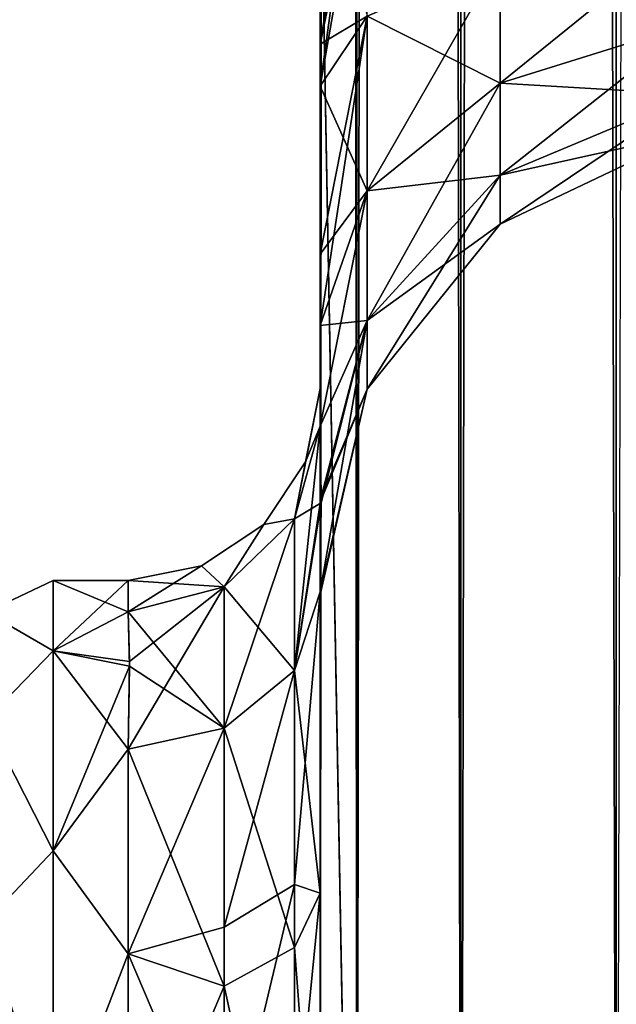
# Model space of a CAD drawing. Extents: x -23 to 470, y -2000 to 0.
# Tile 78 of 198: x 417 to 432, y -1959 to -1933. Entities that reach past the tile are written whole.
import ezdxf

# ---------------------------------------------------------------- set-up
doc = ezdxf.new("R2010")
doc.units = 0
doc.header["$LTSCALE"] = 64.718028
for name, color, linetype in [('694', 7, 'CONTINUOUS'), ('700', 7, 'CONTINUOUS'), ('701', 7, 'CONTINUOUS'), ('702', 7, 'CONTINUOUS'), ('731', 7, 'CONTINUOUS'), ('732', 7, 'CONTINUOUS'), ('733', 7, 'CONTINUOUS'), ('735', 7, 'CONTINUOUS'), ('736', 7, 'CONTINUOUS'), ('737', 7, 'CONTINUOUS'), ('738', 7, 'CONTINUOUS'), ('744', 7, 'CONTINUOUS')]:
    doc.layers.add(name, color=color, linetype=linetype)

msp = doc.modelspace()

# ---------------------------------------------------------------- linework, layer by layer
at = {"layer": '694', "linetype": 'CONTINUOUS'}
for points in [[(424.45, -1934.041, -0.865), (424.45, -1942.999, 0), (424.45, -1928.15), (424.45, -1934.041, -0.865)], [(424.45, -1928.15), (424.45, -1942.999, 0), (424.45, -1934.042, 0.865), (424.45, -1928.15)], [(424.45, -1982.865, -40.431), (424.45, -1983.734, -40), (424.45, -1928.15, -41), (424.45, -1982.865, -40.431)], [(424.45, -1928.15, -41), (424.45, -1983.734, -40), (424.45, -1935.136, -39.769), (424.45, -1928.15, -41)], [(424.45, -1980, -41), (424.45, -1982.865, -40.431), (424.45, -1928.15, -41), (424.45, -1980, -41)], [(424.45, -1928.15, 41), (424.45, -1935.136, 39.769), (424.45, -1980, 41), (424.45, -1928.15, 41)], [(424.45, -1939.507, -3.433), (424.45, -1942.999, 0), (424.45, -1934.041, -0.865), (424.45, -1939.507, -3.433)], [(424.45, -1934.042, 0.865), (424.45, -1942.999, 0), (424.45, -1939.507, 3.433), (424.45, -1934.042, 0.865)], [(424.45, -1986.5, -37.234), (424.45, -1986.933, -36.36), (424.45, -1935.136, -39.769), (424.45, -1986.5, -37.234)], [(424.45, -1935.136, -39.769), (424.45, -1986.933, -36.36), (424.45, -1941.364, -36.169), (424.45, -1935.136, -39.769)], [(424.45, -1985.305, -38.801), (424.45, -1986.5, -37.234), (424.45, -1935.136, -39.769), (424.45, -1985.305, -38.801)], [(424.45, -1983.734, -40), (424.45, -1985.305, -38.801), (424.45, -1935.136, -39.769), (424.45, -1983.734, -40)], [(424.45, -1935.136, 39.769), (424.45, -1941.364, 36.169), (424.45, -1985.305, 38.801), (424.45, -1935.136, 39.769)], [(424.45, -1980, 41), (424.45, -1935.136, 39.769), (424.45, -1982.865, 40.431), (424.45, -1980, 41)], [(424.45, -1982.865, 40.431), (424.45, -1935.136, 39.769), (424.45, -1983.734, 40), (424.45, -1982.865, 40.431)], [(424.45, -1983.734, 40), (424.45, -1935.136, 39.769), (424.45, -1985.305, 38.801), (424.45, -1983.734, 40)], [(424.45, -1942.999, 0), (424.45, -1943.98, 7.474), (424.45, -1939.507, 3.433), (424.45, -1942.999, 0)], [(424.45, -1943.98, -7.474), (424.45, -1942.999, 0), (424.45, -1939.507, -3.433), (424.45, -1943.98, -7.474)], [(424.45, -1986.933, -36.36), (424.45, -1987.5, -33.5), (424.45, -1941.364, -36.169), (424.45, -1986.933, -36.36)], [(424.45, -1941.364, -36.169), (424.45, -1987.5, -33.5), (424.45, -1945.96, -30.644), (424.45, -1941.364, -36.169)], [(424.45, -1941.364, 36.169), (424.45, -1945.96, 30.645), (424.45, -1987.5, 33.5), (424.45, -1941.364, 36.169)], [(424.45, -1985.305, 38.801), (424.45, -1941.364, 36.169), (424.45, -1986.5, 37.234), (424.45, -1985.305, 38.801)], [(424.45, -1986.5, 37.234), (424.45, -1941.364, 36.169), (424.45, -1986.933, 36.36), (424.45, -1986.5, 37.234)], [(424.45, -1986.933, 36.36), (424.45, -1941.364, 36.169), (424.45, -1987.5, 33.5), (424.45, -1986.933, 36.36)], [(424.45, -1945.96, -30.644), (424.45, -1987.5, -33.5), (424.45, -1977.313, -28.505), (424.45, -1945.96, -30.644)], [(424.45, -1948.369, -23.876), (424.45, -1945.96, -30.644), (424.45, -1956.131, -24.267), (424.45, -1948.369, -23.876)], [(424.45, -1956.131, -24.267), (424.45, -1945.96, -30.644), (424.45, -1966.313, -28.431), (424.45, -1956.131, -24.267)], [(424.45, -1966.313, -28.431), (424.45, -1945.96, -30.644), (424.45, -1977.313, -28.505), (424.45, -1966.313, -28.431)], [(424.45, -1945.96, 30.645), (424.45, -1948.369, 23.876), (424.45, -1966.313, 28.431), (424.45, -1945.96, 30.645)], [(424.45, -1987.5, 33.5), (424.45, -1945.96, 30.645), (424.45, -1977.313, 28.505), (424.45, -1987.5, 33.5)], [(424.45, -1977.313, 28.505), (424.45, -1945.96, 30.645), (424.45, -1966.313, 28.431), (424.45, -1977.313, 28.505)], [(424.45, -1948.296, -16.707), (424.45, -1948.369, -23.876), (424.45, -1956.131, -24.267), (424.45, -1948.296, -16.707)], [(424.45, -1948.369, 23.876), (424.45, -1948.296, 16.707), (424.45, -1956.132, 24.267), (424.45, -1948.369, 23.876)], [(424.45, -1966.313, 28.431), (424.45, -1948.369, 23.876), (424.45, -1956.132, 24.267), (424.45, -1966.313, 28.431)]]:
    msp.add_3dface(points, dxfattribs=at)
at = {"layer": '700', "linetype": 'CONTINUOUS'}
for points in [[(417.5, -1948, 0), (417.5, -1949.827, 9.184), (419.45, -1948, 0), (417.5, -1948, 0)], [(419.45, -1948, 0), (417.5, -1949.827, 9.184), (419.45, -1948.811, 6.186), (419.45, -1948, 0)], [(417.5, -1949.827, -9.184), (417.5, -1948, 0), (419.45, -1948.811, -6.186), (417.5, -1949.827, -9.184)], [(419.45, -1948.811, -6.186), (417.5, -1948, 0), (419.45, -1948, 0), (419.45, -1948.811, -6.186)], [(419.45, -1948.811, 6.186), (417.5, -1949.827, 9.184), (419.484, -1950.228, 10.099), (419.45, -1948.811, 6.186)], [(419.483, -1950.103, -9.825), (417.5, -1949.827, -9.184), (419.45, -1948.811, -6.186), (419.483, -1950.103, -9.825)], [(417.5, -1949.827, 9.184), (417.5, -1955.029, 16.971), (419.484, -1950.228, 10.099), (417.5, -1949.827, 9.184)], [(417.5, -1955.029, -16.971), (417.5, -1949.827, -9.184), (419.45, -1952.383, -13.826), (417.5, -1955.029, -16.971)], [(419.45, -1952.383, -13.826), (417.5, -1949.827, -9.184), (419.483, -1950.103, -9.825), (419.45, -1952.383, -13.826)], [(419.484, -1950.228, 10.099), (417.5, -1955.029, 16.971), (419.45, -1952.383, 13.826), (419.484, -1950.228, 10.099)], [(419.45, -1952.383, 13.826), (417.5, -1955.029, 16.971), (419.45, -1957.708, 19.28), (419.45, -1952.383, 13.826)], [(419.45, -1957.708, -19.28), (417.5, -1955.029, -16.971), (419.45, -1952.383, -13.826), (419.45, -1957.708, -19.28)], [(417.5, -1955.029, 16.971), (417.5, -1962.816, 22.173), (419.45, -1957.708, 19.28), (417.5, -1955.029, 16.971)], [(417.5, -1962.816, -22.173), (417.5, -1955.029, -16.971), (419.45, -1957.708, -19.28), (417.5, -1962.816, -22.173)], [(419.45, -1957.708, 19.28), (417.5, -1962.816, 22.173), (419.45, -1964.474, 22.79), (419.45, -1957.708, 19.28)], [(419.45, -1964.474, -22.79), (417.5, -1962.816, -22.173), (419.45, -1957.708, -19.28), (419.45, -1964.474, -22.79)]]:
    msp.add_3dface(points, dxfattribs=at)
at = {"layer": '701', "linetype": 'CONTINUOUS'}
for points in [[(424.45, -20, 41), (424.45, -71.85, 41), (425.402, -1980, 45.784), (424.45, -20, 41)], [(424.45, -20, 41), (425.402, -1980, 45.784), (425.402, -20, 45.784), (424.45, -20, 41)], [(425.402, -1980, 45.784), (428.111, -1980, 49.839), (425.402, -20, 45.784), (425.402, -1980, 45.784)], [(425.402, -20, 45.784), (428.111, -1980, 49.839), (428.111, -20, 49.839), (425.402, -20, 45.784)], [(428.111, -1980, 49.839), (432.16, -1980, 52.546), (428.111, -20, 49.839), (428.111, -1980, 49.839)], [(428.111, -20, 49.839), (432.16, -1980, 52.546), (432.16, -20, 52.546), (428.111, -20, 49.839)], [(432.16, -1980, 52.546), (437.05, -1980, 53.5), (432.16, -20, 52.546), (432.16, -1980, 52.546)], [(424.45, -71.85, 41), (424.45, -1928.15, 41), (425.402, -1980, 45.784), (424.45, -71.85, 41)], [(424.45, -1928.15, 41), (424.45, -1980, 41), (425.402, -1980, 45.784), (424.45, -1928.15, 41)]]:
    msp.add_3dface(points, dxfattribs=at)
at = {"layer": '702', "linetype": 'CONTINUOUS'}
for points in [[(424.45, -1980, -41), (424.45, -1928.15, -41), (425.402, -20, -45.784), (424.45, -1980, -41)], [(425.402, -1980, -45.784), (424.45, -1980, -41), (425.402, -20, -45.784), (425.402, -1980, -45.784)], [(428.111, -1980, -49.839), (425.402, -1980, -45.784), (428.111, -20, -49.839), (428.111, -1980, -49.839)], [(428.111, -20, -49.839), (425.402, -1980, -45.784), (425.402, -20, -45.784), (428.111, -20, -49.839)], [(432.16, -1980, -52.546), (428.111, -1980, -49.839), (432.16, -20, -52.546), (432.16, -1980, -52.546)], [(432.16, -20, -52.546), (428.111, -1980, -49.839), (428.111, -20, -49.839), (432.16, -20, -52.546)], [(437.05, -20, -53.5), (432.16, -1980, -52.546), (432.16, -20, -52.546), (437.05, -20, -53.5)]]:
    msp.add_3dface(points, dxfattribs=at)
at = {"layer": '731', "linetype": 'CONTINUOUS'}
for points in [[(424.45, -1928.15), (424.45, -1934.042, 0.865), (425.402, -1928.15, 4.784), (424.45, -1928.15)], [(424.45, -1934.042, 0.865), (425.676, -1928.15, 5.398), (425.402, -1928.15, 4.784), (424.45, -1934.042, 0.865)], [(425.676, -1928.15, 5.398), (424.45, -1934.042, 0.865), (425.676, -1933.315, 6.309), (425.676, -1928.15, 5.398)], [(424.45, -1935.136, 39.769), (424.45, -1928.15, 41), (425.676, -1933.315, 34.691), (424.45, -1935.136, 39.769)], [(429.139, -1931.824, 10.407), (429.139, -1935.054, 12.272), (434.152, -1930.995, 12.684), (429.139, -1931.824, 10.407)], [(434.152, -1930.995, 12.684), (429.139, -1935.054, 12.272), (434.152, -1933.496, 14.129), (434.152, -1930.995, 12.684)], [(434.152, -1933.496, 26.871), (429.139, -1931.824, 30.593), (434.152, -1930.995, 28.316), (434.152, -1933.496, 26.871)], [(425.676, -1933.315, 6.309), (425.676, -1937.857, 8.931), (429.139, -1931.824, 10.407), (425.676, -1933.315, 6.309)], [(429.139, -1931.824, 10.407), (425.676, -1937.857, 8.931), (429.139, -1935.054, 12.272), (429.139, -1931.824, 10.407)], [(429.139, -1935.054, 28.728), (425.676, -1933.315, 34.691), (429.139, -1931.824, 30.593), (429.139, -1935.054, 28.728)], [(429.139, -1935.054, 28.728), (429.139, -1931.824, 30.593), (434.152, -1933.496, 26.871), (429.139, -1935.054, 28.728)], [(424.45, -1934.042, 0.865), (424.45, -1939.507, 3.433), (425.676, -1933.315, 6.309), (424.45, -1934.042, 0.865)], [(425.676, -1933.315, 6.309), (424.45, -1939.507, 3.433), (425.676, -1937.857, 8.931), (425.676, -1933.315, 6.309)], [(425.676, -1937.857, 32.069), (424.45, -1935.136, 39.769), (425.676, -1933.315, 34.691), (425.676, -1937.857, 32.069)], [(425.676, -1937.857, 32.069), (425.676, -1933.315, 34.691), (429.139, -1935.054, 28.728), (425.676, -1937.857, 32.069)], [(429.139, -1935.054, 12.272), (429.139, -1937.452, 15.129), (434.152, -1933.496, 14.129), (429.139, -1935.054, 12.272)], [(434.152, -1933.496, 14.129), (429.139, -1937.452, 15.129), (434.152, -1935.353, 16.341), (434.152, -1933.496, 14.129)], [(434.152, -1935.353, 24.659), (429.139, -1935.054, 28.728), (434.152, -1933.496, 26.871), (434.152, -1935.353, 24.659)], [(424.45, -1941.364, 36.169), (424.45, -1935.136, 39.769), (425.676, -1937.857, 32.069), (424.45, -1941.364, 36.169)], [(425.676, -1937.857, 8.931), (425.676, -1941.228, 12.949), (429.139, -1935.054, 12.272), (425.676, -1937.857, 8.931)], [(429.139, -1935.054, 12.272), (425.676, -1941.228, 12.949), (429.139, -1937.452, 15.129), (429.139, -1935.054, 12.272)], [(429.139, -1937.452, 25.871), (425.676, -1937.857, 32.069), (429.139, -1935.054, 28.728), (429.139, -1937.452, 25.871)], [(429.139, -1937.452, 25.871), (429.139, -1935.054, 28.728), (434.152, -1935.353, 24.659), (429.139, -1937.452, 25.871)], [(429.139, -1937.452, 15.129), (429.139, -1938.728, 18.635), (434.152, -1935.353, 16.341), (429.139, -1937.452, 15.129)], [(434.152, -1935.353, 16.341), (429.139, -1938.728, 18.635), (434.152, -1936.341, 19.056), (434.152, -1935.353, 16.341)], [(434.152, -1936.341, 21.944), (429.139, -1937.452, 25.871), (434.152, -1935.353, 24.659), (434.152, -1936.341, 21.944)], [(429.139, -1938.728, 18.635), (429.139, -1938.728, 22.365), (434.152, -1936.341, 19.056), (429.139, -1938.728, 18.635)], [(429.139, -1938.728, 22.365), (429.139, -1937.452, 25.871), (434.152, -1936.341, 21.944), (429.139, -1938.728, 22.365)], [(434.152, -1936.341, 19.056), (429.139, -1938.728, 22.365), (434.152, -1936.341, 21.944), (434.152, -1936.341, 19.056)], [(425.676, -1941.228, 12.949), (425.676, -1943.022, 17.878), (429.139, -1937.452, 15.129), (425.676, -1941.228, 12.949)], [(429.139, -1937.452, 15.129), (425.676, -1943.022, 17.878), (429.139, -1938.728, 18.635), (429.139, -1937.452, 15.129)], [(425.676, -1941.228, 28.051), (425.676, -1937.857, 32.069), (429.139, -1937.452, 25.871), (425.676, -1941.228, 28.051)], [(429.139, -1938.728, 22.365), (425.676, -1941.228, 28.051), (429.139, -1937.452, 25.871), (429.139, -1938.728, 22.365)], [(424.45, -1939.507, 3.433), (424.45, -1943.98, 7.474), (425.676, -1937.857, 8.931), (424.45, -1939.507, 3.433)], [(425.676, -1937.857, 8.931), (424.45, -1943.98, 7.474), (425.676, -1941.228, 12.949), (425.676, -1937.857, 8.931)], [(425.676, -1941.228, 28.051), (424.45, -1941.364, 36.169), (425.676, -1937.857, 32.069), (425.676, -1941.228, 28.051)], [(425.676, -1943.022, 17.878), (425.676, -1943.022, 23.122), (429.139, -1938.728, 18.635), (425.676, -1943.022, 17.878)], [(425.676, -1943.022, 23.122), (425.676, -1941.228, 28.051), (429.139, -1938.728, 22.365), (425.676, -1943.022, 23.122)], [(429.139, -1938.728, 18.635), (425.676, -1943.022, 23.122), (429.139, -1938.728, 22.365), (429.139, -1938.728, 18.635)], [(424.45, -1943.98, 7.474), (424.475, -1945.974, 12.07), (425.676, -1941.228, 12.949), (424.45, -1943.98, 7.474)], [(424.475, -1945.974, 12.07), (424.45, -1948.296, 16.707), (425.676, -1941.228, 12.949), (424.475, -1945.974, 12.07)], [(425.676, -1941.228, 12.949), (424.45, -1948.296, 16.707), (425.676, -1943.022, 17.878), (425.676, -1941.228, 12.949)], [(424.45, -1945.96, 30.645), (424.45, -1941.364, 36.169), (425.676, -1941.228, 28.051), (424.45, -1945.96, 30.645)], [(425.676, -1943.022, 23.122), (424.45, -1945.96, 30.645), (425.676, -1941.228, 28.051), (425.676, -1943.022, 23.122)], [(424.45, -1948.296, 16.707), (424.45, -1948.369, 23.876), (425.676, -1943.022, 17.878), (424.45, -1948.296, 16.707)], [(424.45, -1948.369, 23.876), (424.45, -1945.96, 30.645), (425.676, -1943.022, 23.122), (424.45, -1948.369, 23.876)], [(425.676, -1943.022, 17.878), (424.45, -1948.369, 23.876), (425.676, -1943.022, 23.122), (425.676, -1943.022, 17.878)]]:
    msp.add_3dface(points, dxfattribs=at)
at = {"layer": '732', "linetype": 'CONTINUOUS'}
for points in [[(424.45, -1934.041, -0.865), (424.45, -1928.15), (425.676, -1933.315, -6.309), (424.45, -1934.041, -0.865)], [(424.45, -1928.15, -41), (424.45, -1935.136, -39.769), (425.402, -1928.15, -36.216), (424.45, -1928.15, -41)], [(424.45, -1935.136, -39.769), (425.676, -1928.15, -35.602), (425.402, -1928.15, -36.216), (424.45, -1935.136, -39.769)], [(425.676, -1928.15, -35.602), (424.45, -1935.136, -39.769), (425.676, -1933.315, -34.691), (425.676, -1928.15, -35.602)], [(429.139, -1931.824, -30.593), (429.139, -1935.054, -28.728), (434.152, -1930.995, -28.316), (429.139, -1931.824, -30.593)], [(434.152, -1930.995, -28.316), (429.139, -1935.054, -28.728), (434.152, -1933.496, -26.871), (434.152, -1930.995, -28.316)], [(434.152, -1933.496, -14.129), (429.139, -1931.824, -10.407), (434.152, -1930.995, -12.684), (434.152, -1933.496, -14.129)], [(425.676, -1933.315, -34.691), (425.676, -1937.857, -32.069), (429.139, -1931.824, -30.593), (425.676, -1933.315, -34.691)], [(429.139, -1931.824, -30.593), (425.676, -1937.857, -32.069), (429.139, -1935.054, -28.728), (429.139, -1931.824, -30.593)], [(429.139, -1935.054, -12.272), (425.676, -1933.315, -6.309), (429.139, -1931.824, -10.407), (429.139, -1935.054, -12.272)], [(429.139, -1935.054, -12.272), (429.139, -1931.824, -10.407), (434.152, -1933.496, -14.129), (429.139, -1935.054, -12.272)], [(424.45, -1939.507, -3.433), (424.45, -1934.041, -0.865), (425.676, -1933.315, -6.309), (424.45, -1939.507, -3.433)], [(425.676, -1937.857, -8.931), (424.45, -1939.507, -3.433), (425.676, -1933.315, -6.309), (425.676, -1937.857, -8.931)], [(424.45, -1935.136, -39.769), (424.45, -1941.364, -36.169), (425.676, -1933.315, -34.691), (424.45, -1935.136, -39.769)], [(425.676, -1933.315, -34.691), (424.45, -1941.364, -36.169), (425.676, -1937.857, -32.069), (425.676, -1933.315, -34.691)], [(425.676, -1937.857, -8.931), (425.676, -1933.315, -6.309), (429.139, -1935.054, -12.272), (425.676, -1937.857, -8.931)], [(429.139, -1935.054, -28.728), (429.139, -1937.452, -25.871), (434.152, -1933.496, -26.871), (429.139, -1935.054, -28.728)], [(434.152, -1933.496, -26.871), (429.139, -1937.452, -25.871), (434.152, -1935.353, -24.659), (434.152, -1933.496, -26.871)], [(434.152, -1935.353, -16.341), (429.139, -1935.054, -12.272), (434.152, -1933.496, -14.129), (434.152, -1935.353, -16.341)], [(425.676, -1937.857, -32.069), (425.676, -1941.228, -28.051), (429.139, -1935.054, -28.728), (425.676, -1937.857, -32.069)], [(429.139, -1935.054, -28.728), (425.676, -1941.228, -28.051), (429.139, -1937.452, -25.871), (429.139, -1935.054, -28.728)], [(429.139, -1937.452, -15.129), (425.676, -1937.857, -8.931), (429.139, -1935.054, -12.272), (429.139, -1937.452, -15.129)], [(429.139, -1937.452, -15.129), (429.139, -1935.054, -12.272), (434.152, -1935.353, -16.341), (429.139, -1937.452, -15.129)], [(429.139, -1937.452, -25.871), (429.139, -1938.728, -22.365), (434.152, -1935.353, -24.659), (429.139, -1937.452, -25.871)], [(434.152, -1935.353, -24.659), (429.139, -1938.728, -22.365), (434.152, -1936.341, -21.944), (434.152, -1935.353, -24.659)], [(434.152, -1936.341, -19.056), (429.139, -1937.452, -15.129), (434.152, -1935.353, -16.341), (434.152, -1936.341, -19.056)], [(429.139, -1938.728, -22.365), (429.139, -1938.728, -18.635), (434.152, -1936.341, -21.944), (429.139, -1938.728, -22.365)], [(429.139, -1938.728, -18.635), (429.139, -1937.452, -15.129), (434.152, -1936.341, -19.056), (429.139, -1938.728, -18.635)], [(434.152, -1936.341, -21.944), (429.139, -1938.728, -18.635), (434.152, -1936.341, -19.056), (434.152, -1936.341, -21.944)], [(425.676, -1941.228, -28.051), (425.676, -1943.022, -23.122), (429.139, -1937.452, -25.871), (425.676, -1941.228, -28.051)], [(429.139, -1937.452, -25.871), (425.676, -1943.022, -23.122), (429.139, -1938.728, -22.365), (429.139, -1937.452, -25.871)], [(425.676, -1941.228, -12.949), (425.676, -1937.857, -8.931), (429.139, -1937.452, -15.129), (425.676, -1941.228, -12.949)], [(429.139, -1938.728, -18.635), (425.676, -1941.228, -12.949), (429.139, -1937.452, -15.129), (429.139, -1938.728, -18.635)], [(424.45, -1943.98, -7.474), (424.45, -1939.507, -3.433), (425.676, -1937.857, -8.931), (424.45, -1943.98, -7.474)], [(425.676, -1941.228, -12.949), (424.45, -1943.98, -7.474), (425.676, -1937.857, -8.931), (425.676, -1941.228, -12.949)], [(425.676, -1937.857, -32.069), (424.45, -1941.364, -36.169), (425.676, -1941.228, -28.051), (425.676, -1937.857, -32.069)], [(425.676, -1943.022, -23.122), (425.676, -1943.022, -17.878), (429.139, -1938.728, -22.365), (425.676, -1943.022, -23.122)], [(425.676, -1943.022, -17.878), (425.676, -1941.228, -12.949), (429.139, -1938.728, -18.635), (425.676, -1943.022, -17.878)], [(429.139, -1938.728, -22.365), (425.676, -1943.022, -17.878), (429.139, -1938.728, -18.635), (429.139, -1938.728, -22.365)], [(424.474, -1945.82, -11.735), (424.45, -1943.98, -7.474), (425.676, -1941.228, -12.949), (424.474, -1945.82, -11.735)], [(424.45, -1941.364, -36.169), (424.45, -1945.96, -30.644), (425.676, -1941.228, -28.051), (424.45, -1941.364, -36.169)], [(425.676, -1941.228, -28.051), (424.45, -1945.96, -30.644), (425.676, -1943.022, -23.122), (425.676, -1941.228, -28.051)], [(425.676, -1943.022, -17.878), (424.474, -1945.82, -11.735), (425.676, -1941.228, -12.949), (425.676, -1943.022, -17.878)], [(424.45, -1945.96, -30.644), (424.45, -1948.369, -23.876), (425.676, -1943.022, -23.122), (424.45, -1945.96, -30.644)], [(424.45, -1948.369, -23.876), (424.45, -1948.296, -16.707), (425.676, -1943.022, -17.878), (424.45, -1948.369, -23.876)], [(425.676, -1943.022, -23.122), (424.45, -1948.369, -23.876), (425.676, -1943.022, -17.878), (425.676, -1943.022, -23.122)], [(424.45, -1948.296, -16.707), (424.474, -1945.82, -11.735), (425.676, -1943.022, -17.878), (424.45, -1948.296, -16.707)]]:
    msp.add_3dface(points, dxfattribs=at)
at = {"layer": '733', "linetype": 'CONTINUOUS'}
for points in [[(424.45, -1956.132, 24.267), (424.45, -1948.296, 16.707), (423.78, -1955.906, 21.053), (424.45, -1956.132, 24.267)], [(423.78, -1955.906, 21.053), (424.45, -1948.296, 16.707), (423.78, -1950.339, 15.267), (423.78, -1955.906, 21.053)], [(423.78, -1955.906, 21.053), (423.78, -1950.339, 15.267), (421.948, -1957.018, 19.598), (423.78, -1955.906, 21.053)], [(421.948, -1957.018, 19.598), (423.78, -1950.339, 15.267), (421.948, -1951.836, 14.212), (421.948, -1957.018, 19.598)], [(419.45, -1952.383, 13.826), (419.45, -1957.708, 19.28), (421.948, -1951.836, 14.212), (419.45, -1952.383, 13.826)], [(419.45, -1957.708, 19.28), (421.948, -1957.018, 19.598), (421.948, -1951.836, 14.212), (419.45, -1957.708, 19.28)], [(423.78, -1962.949, 24.907), (423.78, -1955.906, 21.053), (421.948, -1963.575, 23.185), (423.78, -1962.949, 24.907)], [(421.948, -1963.575, 23.185), (423.78, -1955.906, 21.053), (421.948, -1957.018, 19.598), (421.948, -1963.575, 23.185)], [(423.78, -1962.949, 24.907), (424.45, -1956.132, 24.267), (423.78, -1955.906, 21.053), (423.78, -1962.949, 24.907)], [(424.45, -1966.313, 28.431), (424.45, -1956.132, 24.267), (423.78, -1962.949, 24.907), (424.45, -1966.313, 28.431)], [(419.45, -1957.708, 19.28), (421.948, -1963.575, 23.185), (421.948, -1957.018, 19.598), (419.45, -1957.708, 19.28)], [(419.45, -1957.708, 19.28), (419.45, -1964.474, 22.79), (421.948, -1963.575, 23.185), (419.45, -1957.708, 19.28)]]:
    msp.add_3dface(points, dxfattribs=at)
at = {"layer": '735', "linetype": 'CONTINUOUS'}
for points in [[(424.45, -1948.296, -16.707), (424.45, -1956.131, -24.267), (423.78, -1950.339, -15.267), (424.45, -1948.296, -16.707)], [(423.78, -1950.339, -15.267), (423.78, -1957.551, -22.215), (421.948, -1951.836, -14.212), (423.78, -1950.339, -15.267)], [(423.78, -1950.339, -15.267), (424.45, -1956.131, -24.267), (423.78, -1957.551, -22.215), (423.78, -1950.339, -15.267)], [(419.45, -1952.383, -13.826), (421.948, -1951.836, -14.212), (421.948, -1958.55, -20.679), (419.45, -1952.383, -13.826)], [(421.948, -1951.836, -14.212), (423.78, -1957.551, -22.215), (421.948, -1958.55, -20.679), (421.948, -1951.836, -14.212)], [(419.45, -1957.708, -19.28), (419.45, -1952.383, -13.826), (421.948, -1958.55, -20.679), (419.45, -1957.708, -19.28)], [(424.45, -1956.131, -24.267), (424.45, -1966.313, -28.431), (423.78, -1957.551, -22.215), (424.45, -1956.131, -24.267)], [(419.45, -1964.474, -22.79), (419.45, -1957.708, -19.28), (421.948, -1958.55, -20.679), (419.45, -1964.474, -22.79)], [(423.78, -1957.551, -22.215), (423.78, -1966.827, -25.99), (421.948, -1958.55, -20.679), (423.78, -1957.551, -22.215)], [(423.78, -1957.551, -22.215), (424.45, -1966.313, -28.431), (423.78, -1966.827, -25.99), (423.78, -1957.551, -22.215)], [(419.45, -1964.474, -22.79), (421.948, -1958.55, -20.679), (421.948, -1967.184, -24.194), (419.45, -1964.474, -22.79)], [(421.948, -1958.55, -20.679), (423.78, -1966.827, -25.99), (421.948, -1967.184, -24.194), (421.948, -1958.55, -20.679)]]:
    msp.add_3dface(points, dxfattribs=at)
at = {"layer": '736', "linetype": 'CONTINUOUS'}
for points in [[(424.45, -1943.98, -7.474), (424.474, -1945.82, -11.735), (423.78, -1950.339, -15.267), (424.45, -1943.98, -7.474)], [(424.45, -1943.98, -7.474), (423.78, -1950.339, -15.267), (423.78, -1946.395, -6.83), (424.45, -1943.98, -7.474)], [(424.474, -1945.82, -11.735), (424.45, -1948.296, -16.707), (423.78, -1950.339, -15.267), (424.474, -1945.82, -11.735)], [(423.78, -1950.339, -15.267), (421.948, -1951.836, -14.212), (423.78, -1946.395, -6.83), (423.78, -1950.339, -15.267)], [(423.78, -1946.395, -6.83), (421.948, -1951.836, -14.212), (421.95, -1948.164, -6.358), (423.78, -1946.395, -6.83)], [(419.45, -1952.383, -13.826), (419.483, -1950.103, -9.825), (421.95, -1948.164, -6.358), (419.45, -1952.383, -13.826)], [(421.948, -1951.836, -14.212), (419.45, -1952.383, -13.826), (421.95, -1948.164, -6.358), (421.948, -1951.836, -14.212)], [(419.483, -1950.103, -9.825), (419.45, -1948.811, -6.186), (421.95, -1948.164, -6.358), (419.483, -1950.103, -9.825)]]:
    msp.add_3dface(points, dxfattribs=at)
at = {"layer": '737', "linetype": 'CONTINUOUS'}
for points in [[(424.45, -1942.999, 0), (424.45, -1943.98, -7.474), (423.78, -1946.395, -6.83), (424.45, -1942.999, 0)], [(424.45, -1942.999, 0), (423.78, -1946.395, -6.83), (424.069, -1944.913, 0), (424.45, -1942.999, 0)], [(424.45, -1943.98, 7.474), (424.45, -1942.999, 0), (424.069, -1944.913, 0), (424.45, -1943.98, 7.474)], [(423.78, -1946.395, 6.83), (424.45, -1943.98, 7.474), (424.069, -1944.913, 0), (423.78, -1946.395, 6.83)], [(423.78, -1946.395, -6.83), (422.986, -1946.536, 0), (424.069, -1944.913, 0), (423.78, -1946.395, -6.83)], [(422.986, -1946.536, 0), (423.78, -1946.395, 6.83), (424.069, -1944.913, 0), (422.986, -1946.536, 0)], [(423.78, -1946.395, -6.83), (421.95, -1948.164, -6.358), (422.986, -1946.536, 0), (423.78, -1946.395, -6.83)], [(421.95, -1948.164, 6.358), (423.78, -1946.395, 6.83), (422.986, -1946.536, 0), (421.95, -1948.164, 6.358)], [(421.95, -1948.164, -6.358), (421.363, -1947.619, 0), (422.986, -1946.536, 0), (421.95, -1948.164, -6.358)], [(421.363, -1947.619, 0), (421.95, -1948.164, 6.358), (422.986, -1946.536, 0), (421.363, -1947.619, 0)], [(419.45, -1948.811, -6.186), (419.45, -1948, 0), (421.363, -1947.619, 0), (419.45, -1948.811, -6.186)], [(421.95, -1948.164, -6.358), (419.45, -1948.811, -6.186), (421.363, -1947.619, 0), (421.95, -1948.164, -6.358)], [(419.45, -1948, 0), (421.95, -1948.164, 6.358), (421.363, -1947.619, 0), (419.45, -1948, 0)], [(419.45, -1948, 0), (419.45, -1948.811, 6.186), (421.95, -1948.164, 6.358), (419.45, -1948, 0)]]:
    msp.add_3dface(points, dxfattribs=at)
at = {"layer": '738', "linetype": 'CONTINUOUS'}
for points in [[(424.475, -1945.974, 12.07), (424.45, -1943.98, 7.474), (423.78, -1946.395, 6.83), (424.475, -1945.974, 12.07)], [(424.45, -1948.296, 16.707), (424.475, -1945.974, 12.07), (423.78, -1950.339, 15.267), (424.45, -1948.296, 16.707)], [(423.78, -1950.339, 15.267), (424.475, -1945.974, 12.07), (423.78, -1946.395, 6.83), (423.78, -1950.339, 15.267)], [(423.78, -1950.339, 15.267), (423.78, -1946.395, 6.83), (421.95, -1948.164, 6.358), (423.78, -1950.339, 15.267)], [(419.45, -1948.811, 6.186), (421.948, -1951.836, 14.212), (421.95, -1948.164, 6.358), (419.45, -1948.811, 6.186)], [(421.948, -1951.836, 14.212), (423.78, -1950.339, 15.267), (421.95, -1948.164, 6.358), (421.948, -1951.836, 14.212)], [(419.45, -1948.811, 6.186), (419.484, -1950.228, 10.099), (421.948, -1951.836, 14.212), (419.45, -1948.811, 6.186)], [(419.484, -1950.228, 10.099), (419.45, -1952.383, 13.826), (421.948, -1951.836, 14.212), (419.484, -1950.228, 10.099)]]:
    msp.add_3dface(points, dxfattribs=at)
at = {"layer": '744', "linetype": 'CONTINUOUS'}
for points in [[(417.5, -1949.827, 9.184), (417.5, -1948, 0), (415.752, -1948.825, 4.086), (417.5, -1949.827, 9.184)], [(417.5, -1948, 0), (417.5, -1949.827, -9.184), (415.752, -1948.825, -4.086), (417.5, -1948, 0)], [(417.5, -1948, 0), (415.752, -1948.825, -4.086), (415.752, -1948.825, 4.086), (417.5, -1948, 0)], [(417.5, -1949.827, 9.184), (415.752, -1948.825, 4.086), (415.752, -1951.621, 11.766), (417.5, -1949.827, 9.184)], [(417.5, -1949.827, -9.184), (415.752, -1951.621, -11.766), (415.752, -1948.825, -4.086), (417.5, -1949.827, -9.184)], [(417.5, -1955.029, 16.971), (417.5, -1949.827, 9.184), (415.752, -1951.621, 11.766), (417.5, -1955.029, 16.971)], [(417.5, -1949.827, -9.184), (417.5, -1955.029, -16.971), (415.752, -1951.621, -11.766), (417.5, -1949.827, -9.184)], [(417.5, -1955.029, 16.971), (415.752, -1951.621, 11.766), (415.752, -1956.874, 18.027), (417.5, -1955.029, 16.971)], [(417.5, -1955.029, -16.971), (415.752, -1956.874, -18.027), (415.752, -1951.621, -11.766), (417.5, -1955.029, -16.971)], [(417.5, -1962.816, 22.173), (417.5, -1955.029, 16.971), (415.752, -1956.874, 18.027), (417.5, -1962.816, 22.173)], [(417.5, -1955.029, -16.971), (417.5, -1962.816, -22.173), (415.752, -1956.874, -18.027), (417.5, -1955.029, -16.971)], [(417.5, -1962.816, 22.173), (415.752, -1956.874, 18.027), (415.752, -1963.952, 22.113), (417.5, -1962.816, 22.173)], [(417.5, -1962.816, -22.173), (415.752, -1963.952, -22.113), (415.752, -1956.874, -18.027), (417.5, -1962.816, -22.173)]]:
    msp.add_3dface(points, dxfattribs=at)

doc.saveas('drawing.dxf')
